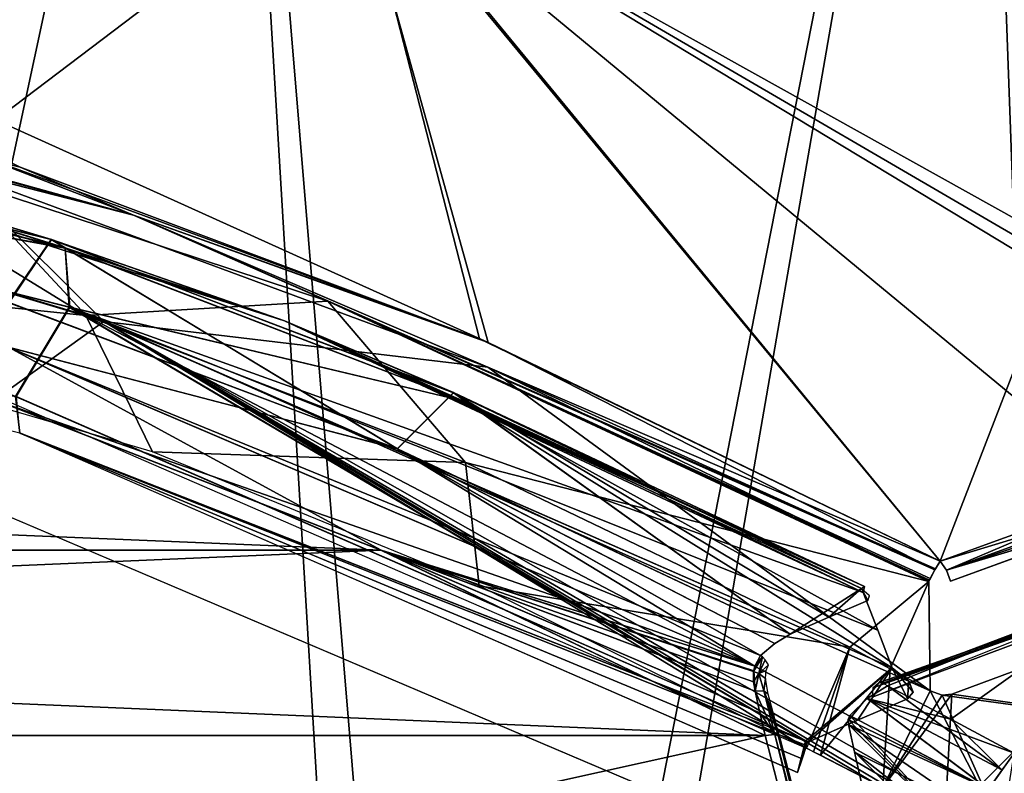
# Model space of a CAD drawing. Header units: millimetres. Extents: x -214 to 214, y -69 to 583.
# Tile 88 of 93: x 32 to 52, y 534 to 549. Entities that reach past the tile are written whole.
import ezdxf

# ---------------------------------------------------------------- set-up
doc = ezdxf.new("R2010")
doc.units = ezdxf.units.MM
doc.header["$LTSCALE"] = 62.021132
for name, color, linetype in [('210', 7, 'CONTINUOUS'), ('214', 7, 'CONTINUOUS'), ('476', 7, 'CONTINUOUS'), ('479', 7, 'CONTINUOUS'), ('480', 7, 'CONTINUOUS'), ('502', 7, 'CONTINUOUS'), ('503', 7, 'CONTINUOUS'), ('536', 7, 'CONTINUOUS'), ('538', 7, 'CONTINUOUS'), ('540', 7, 'CONTINUOUS'), ('551', 7, 'CONTINUOUS'), ('552', 7, 'CONTINUOUS'), ('553', 7, 'CONTINUOUS'), ('555', 7, 'CONTINUOUS'), ('556', 7, 'CONTINUOUS'), ('566', 7, 'CONTINUOUS'), ('572', 7, 'CONTINUOUS'), ('573', 7, 'CONTINUOUS'), ('585', 7, 'CONTINUOUS'), ('587', 7, 'CONTINUOUS'), ('588', 7, 'CONTINUOUS'), ('589', 7, 'CONTINUOUS'), ('590', 7, 'CONTINUOUS'), ('591', 7, 'CONTINUOUS'), ('592', 7, 'CONTINUOUS'), ('593', 7, 'CONTINUOUS'), ('609', 7, 'CONTINUOUS'), ('618', 7, 'CONTINUOUS'), ('620', 7, 'CONTINUOUS'), ('627', 7, 'CONTINUOUS'), ('628', 7, 'CONTINUOUS'), ('629', 7, 'CONTINUOUS'), ('630', 7, 'CONTINUOUS'), ('631', 7, 'CONTINUOUS'), ('632', 7, 'CONTINUOUS'), ('633', 7, 'CONTINUOUS'), ('638', 7, 'CONTINUOUS')]:
    doc.layers.add(name, color=color, linetype=linetype)

msp = doc.modelspace()

# ---------------------------------------------------------------- linework, layer by layer
at = {"layer": '210', "color": 7, "linetype": 'Continuous'}
for points in [[(18.764, 565.5, 70.03), (25.588, 539.5, 67.834), (36.25, 565.5, 62.787), (18.764, 565.5, 70.03)], [(25.588, 539.5, 67.834), (41.109, 507, 59.718), (36.25, 565.5, 62.787), (25.588, 539.5, 67.834)], [(36.25, 565.5, 62.787), (41.109, 507, 59.718), (51.265, 565.5, 51.265), (36.25, 565.5, 62.787)], [(41.109, 507, 59.718), (54.22, 507, 48.13), (51.265, 565.5, 51.265), (41.109, 507, 59.718)], [(51.265, 565.5, 51.265), (54.22, 507, 48.13), (62.787, 565.5, 36.25), (51.265, 565.5, 51.265)], [(25.588, 507, 67.834), (41.109, 507, 59.718), (25.588, 539.5, 67.834), (25.588, 507, 67.834)]]:
    msp.add_3dface(points, dxfattribs=at)
at = {"layer": '214', "color": 7, "linetype": 'Continuous'}
for points in [[(18.764, 565.5, -70.03), (36.25, 565.5, -62.787), (23.691, 507, -68.52), (18.764, 565.5, -70.03)], [(23.691, 507, -68.52), (36.25, 565.5, -62.787), (39.76, 507, -60.625), (23.691, 507, -68.52)], [(36.25, 565.5, -62.787), (51.265, 565.5, -51.265), (39.76, 507, -60.625), (36.25, 565.5, -62.787)], [(39.76, 507, -60.625), (51.265, 565.5, -51.265), (53.399, 507, -49.039), (39.76, 507, -60.625)], [(51.265, 565.5, -51.265), (62.787, 565.5, -36.25), (53.399, 507, -49.039), (51.265, 565.5, -51.265)]]:
    msp.add_3dface(points, dxfattribs=at)
at = {"layer": '476', "color": 7, "linetype": 'Continuous'}
for points in [[(49.501, 535.708, -104.392), (54.415, 537.662, -99.478), (50.765, 535.048, -104.571), (49.501, 535.708, -104.392)], [(49.501, 535.708, 104.392), (50.765, 535.048, 104.571), (54.415, 537.662, 99.478), (49.501, 535.708, 104.392)], [(50.765, 535.048, -104.571), (54.415, 537.662, -99.478), (52.021, 534.369, -104.757), (50.765, 535.048, -104.571)], [(50.765, 535.048, 104.571), (52.021, 534.369, 104.757), (54.415, 537.662, 99.478), (50.765, 535.048, 104.571)]]:
    msp.add_3dface(points, dxfattribs=at)
at = {"layer": '479', "color": 7, "linetype": 'Continuous'}
for points in [[(50.765, 535.048, 104.571), (49.501, 535.708, 104.392), (49.1, 535.457, 104.808), (50.765, 535.048, 104.571)], [(49.1, 535.457, 104.808), (48.754, 535.118, 105.162), (51.51, 533.658, 105.56), (49.1, 535.457, 104.808)], [(52.021, 534.369, 104.757), (50.765, 535.048, 104.571), (49.1, 535.457, 104.808), (52.021, 534.369, 104.757)], [(52.021, 534.369, 104.757), (49.1, 535.457, 104.808), (51.51, 533.658, 105.56), (52.021, 534.369, 104.757)], [(51.51, 533.658, 105.56), (48.754, 535.118, 105.162), (48.722, 535.041, 105.22), (51.51, 533.658, 105.56)], [(48.727, 534.942, 105.281), (51.51, 533.658, 105.56), (48.722, 535.041, 105.22), (48.727, 534.942, 105.281)], [(51.23, 533.228, 105.857), (51.51, 533.658, 105.56), (48.727, 534.942, 105.281), (51.23, 533.228, 105.857)], [(48.85, 534.395, 105.559), (51.23, 533.228, 105.857), (48.727, 534.942, 105.281), (48.85, 534.395, 105.559)], [(48.982, 533.809, 105.788), (51.23, 533.228, 105.857), (48.85, 534.395, 105.559), (48.982, 533.809, 105.788)]]:
    msp.add_3dface(points, dxfattribs=at)
at = {"layer": '480', "color": 7, "linetype": 'Continuous'}
msp.add_3dface([(52.021, 534.369, 104.757), (51.51, 533.658, 105.56), (51.864, 533.363, 105.648), (52.021, 534.369, 104.757)], dxfattribs=at)
at = {"layer": '502', "color": 7, "linetype": 'Continuous'}
for points in [[(49.501, 535.708, -104.392), (51.776, 534.041, -105.192), (49.1, 535.457, -104.808), (49.501, 535.708, -104.392)], [(49.501, 535.708, -104.392), (50.765, 535.048, -104.571), (51.776, 534.041, -105.192), (49.501, 535.708, -104.392)], [(51.509, 533.657, -105.562), (48.754, 535.118, -105.162), (49.1, 535.457, -104.808), (51.509, 533.657, -105.562)], [(51.776, 534.041, -105.192), (51.509, 533.657, -105.562), (49.1, 535.457, -104.808), (51.776, 534.041, -105.192)], [(48.754, 535.118, -105.162), (50.937, 532.755, -106.076), (48.722, 535.041, -105.22), (48.754, 535.118, -105.162)], [(48.722, 535.041, -105.22), (50.937, 532.755, -106.076), (48.727, 534.942, -105.281), (48.722, 535.041, -105.22)], [(50.937, 532.755, -106.076), (48.754, 535.118, -105.162), (51.509, 533.657, -105.562), (50.937, 532.755, -106.076)], [(50.765, 535.048, -104.571), (52.021, 534.369, -104.757), (51.776, 534.041, -105.192), (50.765, 535.048, -104.571)], [(48.727, 534.942, -105.281), (50.937, 532.755, -106.076), (48.85, 534.396, -105.559), (48.727, 534.942, -105.281)], [(50.937, 532.755, -106.076), (49.963, 533.287, -105.93), (48.85, 534.396, -105.559), (50.937, 532.755, -106.076)], [(49.963, 533.287, -105.93), (48.982, 533.809, -105.788), (48.85, 534.396, -105.559), (49.963, 533.287, -105.93)]]:
    msp.add_3dface(points, dxfattribs=at)
at = {"layer": '503', "color": 7, "linetype": 'Continuous'}
for points in [[(54.104, 537.437, -99.093), (59.101, 539.193, -94.199), (49.202, 535.488, -103.995), (54.104, 537.437, -99.093)], [(49.202, 535.488, -103.995), (59.101, 539.193, -94.199), (49.212, 535.674, -104.088), (49.202, 535.488, -103.995)], [(59.101, 539.193, -94.199), (59.224, 539.294, -94.35), (49.212, 535.674, -104.088), (59.101, 539.193, -94.199)], [(49.212, 535.674, -104.088), (59.224, 539.294, -94.35), (49.328, 535.772, -104.247), (49.212, 535.674, -104.088)], [(59.224, 539.294, -94.35), (59.309, 539.283, -94.432), (49.328, 535.772, -104.247), (59.224, 539.294, -94.35)], [(49.328, 535.772, -104.247), (59.309, 539.283, -94.432), (49.413, 535.762, -104.328), (49.328, 535.772, -104.247)], [(59.309, 539.283, -94.432), (59.393, 539.227, -94.5), (49.413, 535.762, -104.328), (59.309, 539.283, -94.432)], [(59.393, 539.227, -94.5), (54.415, 537.662, -99.478), (49.413, 535.762, -104.328), (59.393, 539.227, -94.5)], [(54.415, 537.662, -99.478), (49.501, 535.708, -104.392), (49.413, 535.762, -104.328), (54.415, 537.662, -99.478)]]:
    msp.add_3dface(points, dxfattribs=at)
at = {"layer": '536', "color": 7, "linetype": 'Continuous'}
for points in [[(-39.431, 538.407, -104.26), (-31.848, 541.356, -103.24), (39.43, 538.407, -104.26), (-39.431, 538.407, -104.26)], [(39.43, 538.407, -104.26), (-31.848, 541.356, -103.24), (31.846, 541.357, -103.24), (39.43, 538.407, -104.26)], [(-47.069, 534.721, -105.51), (-39.431, 538.407, -104.26), (47.069, 534.721, -105.51), (-47.069, 534.721, -105.51)], [(47.069, 534.721, -105.51), (-39.431, 538.407, -104.26), (39.43, 538.407, -104.26), (47.069, 534.721, -105.51)], [(-52.744, 512.634, -112.397), (-47.069, 534.721, -105.51), (52.744, 512.636, -112.396), (-52.744, 512.634, -112.397)], [(52.744, 512.636, -112.396), (-47.069, 534.721, -105.51), (47.069, 534.721, -105.51), (52.744, 512.636, -112.396)]]:
    msp.add_3dface(points, dxfattribs=at)
at = {"layer": '538', "color": 7, "linetype": 'Continuous'}
for points in [[(39.761, 540.424, -102.803), (32.018, 542.444, -102.66), (32.017, 543.337, -101.794), (39.761, 540.424, -102.803)], [(31.846, 541.357, -103.24), (32.018, 542.444, -102.66), (46.864, 536.105, -104.84), (31.846, 541.357, -103.24)], [(46.864, 536.105, -104.84), (32.018, 542.444, -102.66), (46.98, 536.312, -104.664), (46.864, 536.105, -104.84)], [(46.98, 536.312, -104.664), (32.018, 542.444, -102.66), (39.761, 540.424, -102.803), (46.98, 536.312, -104.664)], [(39.43, 538.407, -104.26), (31.846, 541.357, -103.24), (46.864, 536.105, -104.84), (39.43, 538.407, -104.26)], [(47.26, 536.55, -104.377), (46.98, 536.312, -104.664), (39.761, 540.424, -102.803), (47.26, 536.55, -104.377)], [(47.57, 536.736, -104.056), (47.26, 536.55, -104.377), (39.761, 540.424, -102.803), (47.57, 536.736, -104.056)], [(47.069, 534.721, -105.51), (39.43, 538.407, -104.26), (46.966, 535.176, -105.339), (47.069, 534.721, -105.51)], [(39.43, 538.407, -104.26), (46.864, 536.105, -104.84), (46.846, 536.009, -104.908), (39.43, 538.407, -104.26)], [(46.966, 535.176, -105.339), (39.43, 538.407, -104.26), (46.869, 535.608, -105.14), (46.966, 535.176, -105.339)], [(46.869, 535.608, -105.14), (39.43, 538.407, -104.26), (46.846, 536.009, -104.908), (46.869, 535.608, -105.14)]]:
    msp.add_3dface(points, dxfattribs=at)
at = {"layer": '540', "color": 7, "linetype": 'Continuous'}
for points in [[(47.069, 534.721, -105.51), (47.262, 534.744, -105.422), (55.479, 502.041, -115.259), (47.069, 534.721, -105.51)], [(52.744, 512.636, -112.396), (47.069, 534.721, -105.51), (55.479, 502.041, -115.259), (52.744, 512.636, -112.396)], [(47.262, 534.744, -105.422), (47.264, 534.744, -105.421), (53.04, 512.597, -112.115), (47.262, 534.744, -105.422)], [(55.479, 502.041, -115.259), (47.262, 534.744, -105.422), (53.04, 512.597, -112.115), (55.479, 502.041, -115.259)], [(47.264, 534.744, -105.421), (47.359, 534.704, -105.225), (53.04, 512.597, -112.115), (47.264, 534.744, -105.421)]]:
    msp.add_3dface(points, dxfattribs=at)
at = {"layer": '551', "color": 7, "linetype": 'Continuous'}
for points in [[(47.872, 534.613, -103.858), (32.172, 541.462, -101.508), (32.242, 540.741, -101.76), (47.872, 534.613, -103.858)], [(47.715, 533.988, -104.068), (47.872, 534.613, -103.858), (32.242, 540.741, -101.76), (47.715, 533.988, -104.068)], [(47.805, 534.258, -103.978), (47.872, 534.613, -103.858), (47.715, 533.988, -104.068), (47.805, 534.258, -103.978)], [(47.895, 534.527, -103.887), (47.872, 534.613, -103.858), (47.805, 534.258, -103.978), (47.895, 534.527, -103.887)]]:
    msp.add_3dface(points, dxfattribs=at)
at = {"layer": '552', "color": 7, "linetype": 'Continuous'}
for points in [[(16.916, 547.356, -97.363), (32.172, 541.462, -101.508), (33.24, 543.24, -98.824), (16.916, 547.356, -97.363)], [(32.172, 541.462, -101.508), (47.872, 534.613, -103.858), (33.24, 543.24, -98.824), (32.172, 541.462, -101.508)], [(33.24, 543.24, -98.824), (47.872, 534.613, -103.858), (47.918, 534.59, -103.865), (33.24, 543.24, -98.824)], [(49.599, 536.067, -101.275), (33.24, 543.24, -98.824), (48.909, 535.03, -102.873), (49.599, 536.067, -101.275)], [(48.909, 535.03, -102.873), (33.24, 543.24, -98.824), (47.918, 534.59, -103.865), (48.909, 535.03, -102.873)], [(49.904, 535.454, -101.879), (49.599, 536.067, -101.275), (48.909, 535.03, -102.873), (49.904, 535.454, -101.879)], [(49.926, 535.807, -101.436), (49.599, 536.067, -101.275), (50.012, 535.585, -101.665), (49.926, 535.807, -101.436)], [(50.012, 535.585, -101.665), (49.599, 536.067, -101.275), (49.904, 535.454, -101.879), (50.012, 535.585, -101.665)]]:
    msp.add_3dface(points, dxfattribs=at)
at = {"layer": '553', "color": 7, "linetype": 'Continuous'}
for points in [[(32.868, 544.59, -99.867), (32.017, 543.337, -101.794), (16.607, 548.614, -98.42), (32.868, 544.59, -99.867)], [(39.761, 540.424, -102.803), (32.017, 543.337, -101.794), (32.868, 544.59, -99.867), (39.761, 540.424, -102.803)], [(40.869, 541.542, -100.938), (39.761, 540.424, -102.803), (32.868, 544.59, -99.867), (40.869, 541.542, -100.938)], [(47.57, 536.736, -104.056), (39.761, 540.424, -102.803), (40.869, 541.542, -100.938), (47.57, 536.736, -104.056)], [(48.987, 537.65, -102.274), (47.57, 536.736, -104.056), (40.869, 541.542, -100.938), (48.987, 537.65, -102.274)], [(48.339, 537.076, -103.287), (47.57, 536.736, -104.056), (48.987, 537.65, -102.274), (48.339, 537.076, -103.287)], [(49.11, 537.407, -102.516), (48.339, 537.076, -103.287), (48.987, 537.65, -102.274), (49.11, 537.407, -102.516)], [(49.141, 537.512, -102.371), (49.11, 537.407, -102.516), (48.987, 537.65, -102.274), (49.141, 537.512, -102.371)]]:
    msp.add_3dface(points, dxfattribs=at)
at = {"layer": '555', "color": 7, "linetype": 'Continuous'}
for points in [[(32.868, 544.59, -99.867), (16.607, 548.614, -98.42), (25.366, 546.846, -98.84), (32.868, 544.59, -99.867)], [(33.148, 544.418, -99.474), (25.366, 546.846, -98.84), (16.89, 548.473, -98.004), (33.148, 544.418, -99.474)], [(32.868, 544.59, -99.867), (25.366, 546.846, -98.84), (37.509, 542.97, -100.218), (32.868, 544.59, -99.867)], [(37.509, 542.97, -100.218), (25.366, 546.846, -98.84), (33.148, 544.418, -99.474), (37.509, 542.97, -100.218)], [(40.869, 541.542, -100.938), (32.868, 544.59, -99.867), (37.509, 542.97, -100.218), (40.869, 541.542, -100.938)], [(41.06, 541.376, -100.535), (37.509, 542.97, -100.218), (33.148, 544.418, -99.474), (41.06, 541.376, -100.535)], [(40.869, 541.542, -100.938), (37.509, 542.97, -100.218), (49.047, 537.684, -102.043), (40.869, 541.542, -100.938)], [(49.047, 537.684, -102.043), (37.509, 542.97, -100.218), (49.017, 537.565, -101.854), (49.047, 537.684, -102.043)], [(49.017, 537.565, -101.854), (37.509, 542.97, -100.218), (41.06, 541.376, -100.535), (49.017, 537.565, -101.854)], [(48.987, 537.65, -102.274), (40.869, 541.542, -100.938), (49.046, 537.687, -102.056), (48.987, 537.65, -102.274)], [(40.869, 541.542, -100.938), (49.047, 537.684, -102.043), (49.046, 537.687, -102.056), (40.869, 541.542, -100.938)]]:
    msp.add_3dface(points, dxfattribs=at)
at = {"layer": '556', "color": 7, "linetype": 'Continuous'}
for points in [[(16.916, 547.356, -97.363), (33.148, 544.418, -99.474), (16.89, 548.473, -98.004), (16.916, 547.356, -97.363)], [(16.916, 547.356, -97.363), (33.24, 543.24, -98.824), (33.148, 544.418, -99.474), (16.916, 547.356, -97.363)], [(33.24, 543.24, -98.824), (41.06, 541.376, -100.535), (33.148, 544.418, -99.474), (33.24, 543.24, -98.824)], [(33.24, 543.24, -98.824), (49.599, 536.067, -101.275), (41.06, 541.376, -100.535), (33.24, 543.24, -98.824)], [(41.06, 541.376, -100.535), (49.599, 536.067, -101.275), (49.309, 536.816, -101.564), (41.06, 541.376, -100.535)], [(49.017, 537.565, -101.854), (41.06, 541.376, -100.535), (49.309, 536.816, -101.564), (49.017, 537.565, -101.854)]]:
    msp.add_3dface(points, dxfattribs=at)
at = {"layer": '566', "color": 7, "linetype": 'Continuous'}
msp.add_3dface([(29.418, 540.187, -100.682), (-48.423, 532.104, -103.43), (48.423, 532.104, -103.43), (29.418, 540.187, -100.682)], dxfattribs=at)
at = {"layer": '572', "color": 7, "linetype": 'Continuous'}
for points in [[(39.431, 538.407, 104.26), (31.848, 541.356, 103.24), (-39.43, 538.407, 104.26), (39.431, 538.407, 104.26)], [(47.069, 534.721, 105.51), (39.431, 538.407, 104.26), (-47.069, 534.721, 105.51), (47.069, 534.721, 105.51)], [(-47.069, 534.721, 105.51), (39.431, 538.407, 104.26), (-39.43, 538.407, 104.26), (-47.069, 534.721, 105.51)], [(52.744, 512.634, 112.397), (47.069, 534.721, 105.51), (-52.744, 512.636, 112.396), (52.744, 512.634, 112.397)], [(-52.744, 512.636, 112.396), (47.069, 534.721, 105.51), (-47.069, 534.721, 105.51), (-52.744, 512.636, 112.396)]]:
    msp.add_3dface(points, dxfattribs=at)
at = {"layer": '573', "color": 7, "linetype": 'Continuous'}
for points in [[(39.753, 540.425, 102.804), (32.032, 543.334, 101.792), (32.019, 542.444, 102.66), (39.753, 540.425, 102.804)], [(31.848, 541.356, 103.24), (39.431, 538.407, 104.26), (32.019, 542.444, 102.66), (31.848, 541.356, 103.24)], [(39.431, 538.407, 104.26), (46.862, 536.104, 104.842), (32.019, 542.444, 102.66), (39.431, 538.407, 104.26)], [(46.862, 536.104, 104.842), (39.753, 540.425, 102.804), (32.019, 542.444, 102.66), (46.862, 536.104, 104.842)], [(47.57, 536.736, 104.056), (39.753, 540.425, 102.804), (47.26, 536.551, 104.377), (47.57, 536.736, 104.056)], [(47.26, 536.551, 104.377), (39.753, 540.425, 102.804), (46.98, 536.312, 104.664), (47.26, 536.551, 104.377)], [(46.98, 536.312, 104.664), (39.753, 540.425, 102.804), (46.862, 536.104, 104.842), (46.98, 536.312, 104.664)], [(39.431, 538.407, 104.26), (47.069, 534.721, 105.51), (46.966, 535.176, 105.339), (39.431, 538.407, 104.26)], [(46.862, 536.104, 104.842), (39.431, 538.407, 104.26), (46.841, 535.998, 104.916), (46.862, 536.104, 104.842)], [(46.841, 535.998, 104.916), (39.431, 538.407, 104.26), (46.84, 535.79, 105.043), (46.841, 535.998, 104.916)], [(46.84, 535.79, 105.043), (39.431, 538.407, 104.26), (46.869, 535.608, 105.14), (46.84, 535.79, 105.043)], [(46.869, 535.608, 105.14), (39.431, 538.407, 104.26), (46.966, 535.176, 105.339), (46.869, 535.608, 105.14)]]:
    msp.add_3dface(points, dxfattribs=at)
at = {"layer": '585', "color": 7, "linetype": 'Continuous'}
for points in [[(47.069, 534.721, 105.51), (52.744, 512.634, 112.397), (47.262, 534.744, 105.422), (47.069, 534.721, 105.51)], [(52.744, 512.634, 112.397), (55.479, 502.041, 115.259), (47.262, 534.744, 105.422), (52.744, 512.634, 112.397)], [(47.262, 534.744, 105.422), (55.479, 502.041, 115.259), (47.264, 534.744, 105.421), (47.262, 534.744, 105.422)], [(47.264, 534.744, 105.421), (55.479, 502.041, 115.259), (47.329, 534.732, 105.331), (47.264, 534.744, 105.421)], [(47.329, 534.732, 105.331), (55.479, 502.041, 115.259), (47.359, 534.704, 105.225), (47.329, 534.732, 105.331)], [(47.359, 534.704, 105.225), (55.479, 502.041, 115.259), (53.04, 512.6, 112.115), (47.359, 534.704, 105.225)]]:
    msp.add_3dface(points, dxfattribs=at)
at = {"layer": '587', "color": 7, "linetype": 'Continuous'}
for points in [[(46.869, 535.608, 105.14), (47.264, 534.744, 105.421), (47.043, 535.609, 105.048), (46.869, 535.608, 105.14)], [(46.869, 535.608, 105.14), (46.966, 535.176, 105.339), (47.262, 534.744, 105.422), (46.869, 535.608, 105.14)], [(46.869, 535.608, 105.14), (47.262, 534.744, 105.422), (47.264, 534.744, 105.421), (46.869, 535.608, 105.14)], [(47.264, 534.744, 105.421), (47.329, 534.732, 105.331), (47.043, 535.609, 105.048), (47.264, 534.744, 105.421)], [(47.043, 535.609, 105.048), (47.329, 534.732, 105.331), (47.045, 535.609, 105.046), (47.043, 535.609, 105.048)], [(47.329, 534.732, 105.331), (47.359, 534.704, 105.225), (47.045, 535.609, 105.046), (47.329, 534.732, 105.331)], [(47.045, 535.609, 105.046), (47.359, 534.704, 105.225), (47.244, 535.131, 105.066), (47.045, 535.609, 105.046)], [(47.131, 535.547, 104.876), (47.045, 535.609, 105.046), (47.244, 535.131, 105.066), (47.131, 535.547, 104.876)], [(46.966, 535.176, 105.339), (47.069, 534.721, 105.51), (47.262, 534.744, 105.422), (46.966, 535.176, 105.339)]]:
    msp.add_3dface(points, dxfattribs=at)
at = {"layer": '588', "color": 7, "linetype": 'Continuous'}
for points in [[(46.862, 536.104, 104.842), (46.841, 535.998, 104.916), (47.015, 536.286, 104.673), (46.862, 536.104, 104.842)], [(46.841, 535.998, 104.916), (46.945, 535.957, 104.9), (47.015, 536.286, 104.673), (46.841, 535.998, 104.916)], [(46.98, 536.312, 104.664), (46.862, 536.104, 104.842), (47.015, 536.286, 104.673), (46.98, 536.312, 104.664)], [(47.015, 536.286, 104.673), (46.945, 535.957, 104.9), (47.072, 536.229, 104.675), (47.015, 536.286, 104.673)], [(47.072, 536.229, 104.675), (46.945, 535.957, 104.9), (47.138, 536.13, 104.645), (47.072, 536.229, 104.675)], [(46.841, 535.998, 104.916), (46.84, 535.79, 105.043), (46.945, 535.957, 104.9), (46.841, 535.998, 104.916)], [(47.138, 536.13, 104.645), (46.945, 535.957, 104.9), (47.089, 536.016, 104.715), (47.138, 536.13, 104.645)], [(47.089, 536.016, 104.715), (46.945, 535.957, 104.9), (47.078, 535.86, 104.781), (47.089, 536.016, 104.715)], [(46.84, 535.79, 105.043), (46.869, 535.608, 105.14), (46.945, 535.957, 104.9), (46.84, 535.79, 105.043)], [(46.869, 535.608, 105.14), (47.043, 535.609, 105.048), (46.945, 535.957, 104.9), (46.869, 535.608, 105.14)], [(47.043, 535.609, 105.048), (47.045, 535.609, 105.046), (46.945, 535.957, 104.9), (47.043, 535.609, 105.048)], [(46.945, 535.957, 104.9), (47.045, 535.609, 105.046), (47.078, 535.86, 104.781), (46.945, 535.957, 104.9)], [(47.045, 535.609, 105.046), (47.131, 535.547, 104.876), (47.078, 535.86, 104.781), (47.045, 535.609, 105.046)]]:
    msp.add_3dface(points, dxfattribs=at)
at = {"layer": '589', "color": 7, "linetype": 'Continuous'}
for points in [[(32.247, 540.739, 101.76), (16.252, 544.756, 100.341), (32.161, 541.462, 101.507), (32.247, 540.739, 101.76)], [(47.872, 534.613, 103.858), (32.247, 540.739, 101.76), (32.161, 541.462, 101.507), (47.872, 534.613, 103.858)], [(47.715, 533.988, 104.068), (32.247, 540.739, 101.76), (47.805, 534.258, 103.978), (47.715, 533.988, 104.068)], [(47.805, 534.258, 103.978), (32.247, 540.739, 101.76), (47.895, 534.527, 103.887), (47.805, 534.258, 103.978)], [(47.895, 534.527, 103.887), (32.247, 540.739, 101.76), (47.872, 534.613, 103.858), (47.895, 534.527, 103.887)]]:
    msp.add_3dface(points, dxfattribs=at)
at = {"layer": '590', "color": 7, "linetype": 'Continuous'}
for points in [[(33.231, 543.243, 98.823), (32.161, 541.462, 101.507), (16.906, 547.357, 97.362), (33.231, 543.243, 98.823)], [(47.872, 534.613, 103.858), (32.161, 541.462, 101.507), (33.231, 543.243, 98.823), (47.872, 534.613, 103.858)], [(49.599, 536.067, 101.275), (47.872, 534.613, 103.858), (33.231, 543.243, 98.823), (49.599, 536.067, 101.275)], [(47.918, 534.59, 103.865), (47.872, 534.613, 103.858), (49.599, 536.067, 101.275), (47.918, 534.59, 103.865)], [(48.91, 535.03, 102.873), (47.918, 534.59, 103.865), (49.599, 536.067, 101.275), (48.91, 535.03, 102.873)], [(49.904, 535.454, 101.879), (48.91, 535.03, 102.873), (49.599, 536.067, 101.275), (49.904, 535.454, 101.879)], [(49.926, 535.807, 101.436), (49.904, 535.454, 101.879), (49.599, 536.067, 101.275), (49.926, 535.807, 101.436)], [(50.012, 535.585, 101.665), (49.904, 535.454, 101.879), (49.926, 535.807, 101.436), (50.012, 535.585, 101.665)]]:
    msp.add_3dface(points, dxfattribs=at)
at = {"layer": '591', "color": 7, "linetype": 'Continuous'}
for points in [[(16.617, 548.613, 98.42), (32.032, 543.334, 101.792), (32.877, 544.587, 99.868), (16.617, 548.613, 98.42)], [(32.032, 543.334, 101.792), (39.753, 540.425, 102.804), (32.877, 544.587, 99.868), (32.032, 543.334, 101.792)], [(32.877, 544.587, 99.868), (39.753, 540.425, 102.804), (40.874, 541.54, 100.939), (32.877, 544.587, 99.868)], [(39.753, 540.425, 102.804), (47.57, 536.736, 104.056), (40.874, 541.54, 100.939), (39.753, 540.425, 102.804)], [(40.874, 541.54, 100.939), (47.57, 536.736, 104.056), (48.339, 537.076, 103.287), (40.874, 541.54, 100.939)], [(48.987, 537.65, 102.274), (40.874, 541.54, 100.939), (48.339, 537.076, 103.287), (48.987, 537.65, 102.274)], [(49.11, 537.407, 102.516), (48.987, 537.65, 102.274), (48.339, 537.076, 103.287), (49.11, 537.407, 102.516)], [(49.147, 537.499, 102.384), (48.987, 537.65, 102.274), (49.11, 537.407, 102.516), (49.147, 537.499, 102.384)]]:
    msp.add_3dface(points, dxfattribs=at)
at = {"layer": '592', "color": 7, "linetype": 'Continuous'}
for points in [[(16.617, 548.613, 98.42), (32.877, 544.587, 99.868), (25.366, 546.846, 98.84), (16.617, 548.613, 98.42)], [(33.146, 544.419, 99.474), (16.887, 548.474, 98.004), (25.366, 546.846, 98.84), (33.146, 544.419, 99.474)], [(32.877, 544.587, 99.868), (37.509, 542.97, 100.218), (25.366, 546.846, 98.84), (32.877, 544.587, 99.868)], [(37.509, 542.97, 100.218), (33.146, 544.419, 99.474), (25.366, 546.846, 98.84), (37.509, 542.97, 100.218)], [(32.877, 544.587, 99.868), (40.874, 541.54, 100.939), (37.509, 542.97, 100.218), (32.877, 544.587, 99.868)], [(41.059, 541.377, 100.535), (33.146, 544.419, 99.474), (37.509, 542.97, 100.218), (41.059, 541.377, 100.535)], [(40.874, 541.54, 100.939), (48.987, 537.65, 102.274), (37.509, 542.97, 100.218), (40.874, 541.54, 100.939)], [(37.509, 542.97, 100.218), (48.987, 537.65, 102.274), (49.046, 537.687, 102.056), (37.509, 542.97, 100.218)], [(49.047, 537.684, 102.043), (41.059, 541.377, 100.535), (37.509, 542.97, 100.218), (49.047, 537.684, 102.043)], [(49.047, 537.684, 102.043), (37.509, 542.97, 100.218), (49.046, 537.687, 102.056), (49.047, 537.684, 102.043)], [(49.017, 537.565, 101.854), (41.059, 541.377, 100.535), (49.047, 537.684, 102.043), (49.017, 537.565, 101.854)]]:
    msp.add_3dface(points, dxfattribs=at)
at = {"layer": '593', "color": 7, "linetype": 'Continuous'}
for points in [[(16.906, 547.357, 97.362), (16.887, 548.474, 98.004), (33.146, 544.419, 99.474), (16.906, 547.357, 97.362)], [(33.231, 543.243, 98.823), (16.906, 547.357, 97.362), (33.146, 544.419, 99.474), (33.231, 543.243, 98.823)], [(33.231, 543.243, 98.823), (33.146, 544.419, 99.474), (41.059, 541.377, 100.535), (33.231, 543.243, 98.823)], [(49.599, 536.067, 101.275), (33.231, 543.243, 98.823), (49.309, 536.816, 101.564), (49.599, 536.067, 101.275)], [(33.231, 543.243, 98.823), (41.059, 541.377, 100.535), (49.017, 537.565, 101.854), (33.231, 543.243, 98.823)], [(33.231, 543.243, 98.823), (49.017, 537.565, 101.854), (49.309, 536.816, 101.564), (33.231, 543.243, 98.823)]]:
    msp.add_3dface(points, dxfattribs=at)
at = {"layer": '609', "color": 7, "linetype": 'Continuous'}
for points in [[(-29.418, 540.187, 100.682), (48.423, 532.104, 103.43), (-48.423, 532.104, 103.43), (-29.418, 540.187, 100.682)], [(29.422, 540.185, 100.683), (48.423, 532.104, 103.43), (-29.418, 540.187, 100.682), (29.422, 540.185, 100.683)]]:
    msp.add_3dface(points, dxfattribs=at)
at = {"layer": '618', "color": 7, "linetype": 'Continuous'}
for points in [[(33.57, 543.075, 98.593), (25.371, 545.522, 97.731), (33.919, 542.954, 98.635), (33.57, 543.075, 98.593)], [(33.919, 542.954, 98.635), (25.371, 545.522, 97.731), (31.816, 541.451, 101.3), (33.919, 542.954, 98.635)], [(33.919, 542.954, 98.635), (31.816, 541.451, 101.3), (47.891, 534.47, 103.695), (33.919, 542.954, 98.635)], [(50.351, 535.611, 101.134), (33.919, 542.954, 98.635), (51.827, 532.773, 103.811), (50.351, 535.611, 101.134)], [(51.827, 532.773, 103.811), (33.919, 542.954, 98.635), (51.335, 532.766, 104.062), (51.827, 532.773, 103.811)], [(51.335, 532.766, 104.062), (33.919, 542.954, 98.635), (50.644, 533.033, 104.088), (51.335, 532.766, 104.062)], [(50.644, 533.033, 104.088), (33.919, 542.954, 98.635), (49.271, 533.763, 103.888), (50.644, 533.033, 104.088)], [(49.271, 533.763, 103.888), (33.919, 542.954, 98.635), (47.891, 534.47, 103.695), (49.271, 533.763, 103.888)], [(54.556, 536.944, 97.227), (50.782, 535.544, 101.001), (57.477, 534.585, 98.562), (54.556, 536.944, 97.227)], [(50.59, 535.527, 101.119), (50.351, 535.611, 101.134), (51.827, 532.773, 103.811), (50.59, 535.527, 101.119)], [(50.782, 535.544, 101.001), (50.59, 535.527, 101.119), (57.477, 534.585, 98.562), (50.782, 535.544, 101.001)], [(57.477, 534.585, 98.562), (50.59, 535.527, 101.119), (51.827, 532.773, 103.811), (57.477, 534.585, 98.562)]]:
    msp.add_3dface(points, dxfattribs=at)
at = {"layer": '620', "color": 7, "linetype": 'Continuous'}
for points in [[(32.257, 546.026, 98.119), (19.841, 552.366, 92.314), (19.022, 549.368, 96.915), (32.257, 546.026, 98.119)], [(38.828, 552.366, 86.07), (19.841, 552.366, 92.314), (41.563, 542.539, 99.348), (38.828, 552.366, 86.07)], [(41.563, 542.539, 99.348), (19.841, 552.366, 92.314), (32.257, 546.026, 98.119), (41.563, 542.539, 99.348)], [(56.114, 551.971, 76.67), (38.828, 552.366, 86.07), (58.507, 541.396, 92.054), (56.114, 551.971, 76.67)], [(58.507, 541.396, 92.054), (38.828, 552.366, 86.07), (58.444, 540.926, 92.755), (58.507, 541.396, 92.054)], [(58.444, 540.926, 92.755), (38.828, 552.366, 86.07), (58.117, 540.704, 93.27), (58.444, 540.926, 92.755)], [(58.117, 540.704, 93.27), (38.828, 552.366, 86.07), (54.317, 539.558, 97.069), (58.117, 540.704, 93.27)], [(54.317, 539.558, 97.069), (38.828, 552.366, 86.07), (50.552, 538.19, 100.832), (54.317, 539.558, 97.069)], [(50.552, 538.19, 100.832), (38.828, 552.366, 86.07), (41.563, 542.539, 99.348), (50.552, 538.19, 100.832)]]:
    msp.add_3dface(points, dxfattribs=at)
at = {"layer": '627', "color": 7, "linetype": 'Continuous'}
for points in [[(58.117, 540.704, 93.27), (54.317, 539.558, 97.069), (50.68, 538.012, 100.911), (58.117, 540.704, 93.27)], [(58.244, 540.526, 93.349), (58.117, 540.704, 93.27), (50.68, 538.012, 100.911), (58.244, 540.526, 93.349)], [(50.756, 537.791, 100.916), (58.244, 540.526, 93.349), (50.68, 538.012, 100.911), (50.756, 537.791, 100.916)], [(54.514, 539.158, 97.159), (58.244, 540.526, 93.349), (50.756, 537.791, 100.916), (54.514, 539.158, 97.159)], [(54.317, 539.558, 97.069), (50.552, 538.19, 100.832), (50.68, 538.012, 100.911), (54.317, 539.558, 97.069)]]:
    msp.add_3dface(points, dxfattribs=at)
at = {"layer": '628', "color": 7, "linetype": 'Continuous'}
for points in [[(19.022, 549.368, 96.915), (17.529, 549.443, 96.992), (34.505, 545.071, 98.561), (19.022, 549.368, 96.915)], [(17.529, 549.443, 96.992), (30.826, 546.01, 98.206), (34.505, 545.071, 98.561), (17.529, 549.443, 96.992)], [(32.257, 546.026, 98.119), (19.022, 549.368, 96.915), (34.505, 545.071, 98.561), (32.257, 546.026, 98.119)], [(30.826, 546.01, 98.206), (41.558, 542.049, 99.597), (34.505, 545.071, 98.561), (30.826, 546.01, 98.206)], [(41.563, 542.539, 99.348), (32.257, 546.026, 98.119), (34.505, 545.071, 98.561), (41.563, 542.539, 99.348)], [(41.563, 542.539, 99.348), (34.505, 545.071, 98.561), (50.446, 538.015, 101), (41.563, 542.539, 99.348)], [(34.505, 545.071, 98.561), (41.558, 542.049, 99.597), (50.446, 538.015, 101), (34.505, 545.071, 98.561)], [(50.552, 538.19, 100.832), (41.563, 542.539, 99.348), (50.446, 538.015, 101), (50.552, 538.19, 100.832)], [(41.558, 542.049, 99.597), (50.329, 537.792, 101.054), (50.446, 538.015, 101), (41.558, 542.049, 99.597)], [(50.552, 538.19, 100.832), (50.446, 538.015, 101), (50.461, 538.041, 100.984), (50.552, 538.19, 100.832)], [(50.446, 538.015, 101), (50.329, 537.792, 101.054), (50.344, 537.822, 101.053), (50.446, 538.015, 101)], [(50.354, 537.843, 101.052), (50.446, 538.015, 101), (50.344, 537.822, 101.053), (50.354, 537.843, 101.052)]]:
    msp.add_3dface(points, dxfattribs=at)
at = {"layer": '629', "color": 7, "linetype": 'Continuous'}
for points in [[(25.371, 545.522, 97.731), (33.57, 543.075, 98.593), (30.826, 546.01, 98.206), (25.371, 545.522, 97.731)], [(33.57, 543.075, 98.593), (33.919, 542.954, 98.635), (30.826, 546.01, 98.206), (33.57, 543.075, 98.593)], [(33.919, 542.954, 98.635), (41.558, 542.049, 99.597), (30.826, 546.01, 98.206), (33.919, 542.954, 98.635)], [(33.919, 542.954, 98.635), (50.351, 535.611, 101.134), (41.558, 542.049, 99.597), (33.919, 542.954, 98.635)], [(50.351, 535.611, 101.134), (50.329, 537.792, 101.054), (41.558, 542.049, 99.597), (50.351, 535.611, 101.134)]]:
    msp.add_3dface(points, dxfattribs=at)
at = {"layer": '630', "color": 7, "linetype": 'Continuous'}
for points in [[(25.513, 545.485, -97.745), (33.557, 543.079, -98.591), (21.309, 544.351, -100.273), (25.513, 545.485, -97.745)], [(21.309, 544.351, -100.273), (33.557, 543.079, -98.591), (34.889, 540.365, -101.68), (21.309, 544.351, -100.273)], [(33.557, 543.079, -98.591), (41.114, 540.151, -99.604), (34.889, 540.365, -101.68), (33.557, 543.079, -98.591)], [(34.889, 540.365, -101.68), (41.114, 540.151, -99.604), (41.382, 537.697, -102.599), (34.889, 540.365, -101.68)], [(41.114, 540.151, -99.604), (48.752, 536.477, -100.846), (41.382, 537.697, -102.599), (41.114, 540.151, -99.604)], [(41.382, 537.697, -102.599), (48.752, 536.477, -100.846), (47.89, 534.471, -103.695), (41.382, 537.697, -102.599)], [(51.335, 532.766, -104.062), (50.644, 533.033, -104.088), (54.553, 536.943, -97.229), (51.335, 532.766, -104.062)], [(54.553, 536.943, -97.229), (50.644, 533.033, -104.088), (50.782, 535.544, -101.001), (54.553, 536.943, -97.229)], [(51.827, 532.773, -103.811), (51.335, 532.766, -104.062), (54.553, 536.943, -97.229), (51.827, 532.773, -103.811)], [(47.89, 534.471, -103.695), (48.752, 536.477, -100.846), (48.029, 534.401, -103.714), (47.89, 534.471, -103.695)], [(48.029, 534.401, -103.714), (48.752, 536.477, -100.846), (48.169, 534.33, -103.733), (48.029, 534.401, -103.714)], [(48.752, 536.477, -100.846), (49.554, 536.047, -100.99), (48.169, 534.33, -103.733), (48.752, 536.477, -100.846)], [(48.169, 534.33, -103.733), (49.554, 536.047, -100.99), (49.412, 533.69, -103.908), (48.169, 534.33, -103.733)], [(49.554, 536.047, -100.99), (50.351, 535.611, -101.134), (49.412, 533.69, -103.908), (49.554, 536.047, -100.99)], [(49.412, 533.69, -103.908), (50.351, 535.611, -101.134), (50.588, 535.527, -101.119), (49.412, 533.69, -103.908)], [(50.644, 533.033, -104.088), (49.412, 533.69, -103.908), (50.782, 535.544, -101.001), (50.644, 533.033, -104.088)], [(50.782, 535.544, -101.001), (49.412, 533.69, -103.908), (50.588, 535.527, -101.119), (50.782, 535.544, -101.001)]]:
    msp.add_3dface(points, dxfattribs=at)
at = {"layer": '631', "color": 7, "linetype": 'Continuous'}
for points in [[(33.557, 543.079, -98.591), (25.513, 545.485, -97.745), (26.968, 547.121, -97.809), (33.557, 543.079, -98.591)], [(38.372, 543.363, -99.14), (33.557, 543.079, -98.591), (26.968, 547.121, -97.809), (38.372, 543.363, -99.14)], [(41.114, 540.151, -99.604), (33.557, 543.079, -98.591), (38.372, 543.363, -99.14), (41.114, 540.151, -99.604)], [(50.325, 537.784, -101.053), (41.114, 540.151, -99.604), (38.372, 543.363, -99.14), (50.325, 537.784, -101.053)], [(48.752, 536.477, -100.846), (41.114, 540.151, -99.604), (50.325, 537.784, -101.053), (48.752, 536.477, -100.846)], [(49.554, 536.047, -100.99), (48.752, 536.477, -100.846), (50.325, 537.784, -101.053), (49.554, 536.047, -100.99)], [(50.351, 535.611, -101.134), (49.554, 536.047, -100.99), (50.325, 537.784, -101.053), (50.351, 535.611, -101.134)]]:
    msp.add_3dface(points, dxfattribs=at)
at = {"layer": '632', "color": 7, "linetype": 'Continuous'}
for points in [[(26.968, 547.121, -97.809), (17.529, 549.443, -96.992), (34.505, 545.072, -98.561), (26.968, 547.121, -97.809)], [(34.505, 545.072, -98.561), (17.529, 549.443, -96.992), (31.033, 546.412, -97.982), (34.505, 545.072, -98.561)], [(38.372, 543.363, -99.14), (26.968, 547.121, -97.809), (34.505, 545.072, -98.561), (38.372, 543.363, -99.14)], [(41.389, 542.615, -99.32), (34.505, 545.072, -98.561), (31.033, 546.412, -97.982), (41.389, 542.615, -99.32)], [(38.372, 543.363, -99.14), (34.505, 545.072, -98.561), (50.446, 538.016, -100.999), (38.372, 543.363, -99.14)], [(50.446, 538.016, -100.999), (34.505, 545.072, -98.561), (50.461, 538.041, -100.984), (50.446, 538.016, -100.999)], [(50.461, 538.041, -100.984), (34.505, 545.072, -98.561), (50.552, 538.19, -100.832), (50.461, 538.041, -100.984)], [(50.552, 538.19, -100.832), (34.505, 545.072, -98.561), (41.389, 542.615, -99.32), (50.552, 538.19, -100.832)], [(50.325, 537.784, -101.053), (38.372, 543.363, -99.14), (50.339, 537.814, -101.054), (50.325, 537.784, -101.053)], [(38.372, 543.363, -99.14), (50.446, 538.016, -100.999), (50.354, 537.843, -101.052), (38.372, 543.363, -99.14)], [(50.339, 537.814, -101.054), (38.372, 543.363, -99.14), (50.354, 537.843, -101.052), (50.339, 537.814, -101.054)]]:
    msp.add_3dface(points, dxfattribs=at)
at = {"layer": '633', "color": 7, "linetype": 'Continuous'}
for points in [[(31.033, 546.412, -97.982), (19.91, 552.366, -92.299), (38.893, 552.366, -86.04), (31.033, 546.412, -97.982)], [(41.389, 542.615, -99.32), (31.033, 546.412, -97.982), (38.893, 552.366, -86.04), (41.389, 542.615, -99.32)], [(50.552, 538.19, -100.832), (41.389, 542.615, -99.32), (38.893, 552.366, -86.04), (50.552, 538.19, -100.832)], [(50.552, 538.19, -100.832), (38.893, 552.366, -86.04), (56.023, 552.342, -76.052), (50.552, 538.19, -100.832)], [(50.552, 538.19, -100.832), (56.023, 552.342, -76.052), (54.317, 539.558, -97.069), (50.552, 538.19, -100.832)]]:
    msp.add_3dface(points, dxfattribs=at)
at = {"layer": '638', "color": 7, "linetype": 'Continuous'}
for points in [[(50.552, 538.19, -100.832), (54.317, 539.558, -97.069), (58.245, 540.524, -93.349), (50.552, 538.19, -100.832)], [(50.552, 538.19, -100.832), (58.245, 540.524, -93.349), (50.68, 538.012, -100.911), (50.552, 538.19, -100.832)], [(58.245, 540.524, -93.349), (58.315, 540.303, -93.36), (50.68, 538.012, -100.911), (58.245, 540.524, -93.349)], [(50.68, 538.012, -100.911), (58.315, 540.303, -93.36), (54.514, 539.158, -97.159), (50.68, 538.012, -100.911)], [(50.756, 537.791, -100.916), (50.68, 538.012, -100.911), (54.514, 539.158, -97.159), (50.756, 537.791, -100.916)]]:
    msp.add_3dface(points, dxfattribs=at)

doc.saveas('drawing.dxf')
